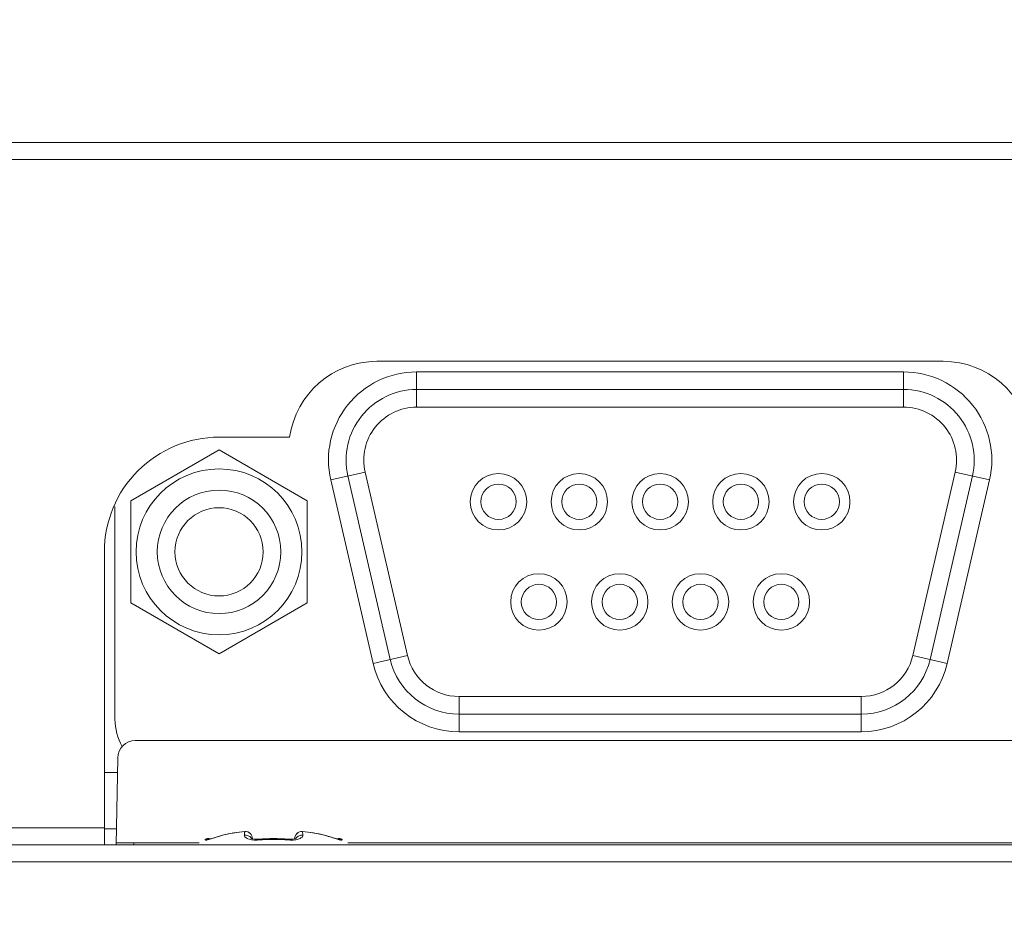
# Model space of a CAD drawing. Header units: centimetres. Extents: x -30 to 30, y -78 to 83.
# Tile 76 of 86: x 8.45 to 10.42, y 11.79 to 13.6. Entities that reach past the tile are written whole.
import ezdxf

# ---------------------------------------------------------------- set-up
doc = ezdxf.new("R2010")
doc.units = ezdxf.units.CM
doc.header["$MEASUREMENT"] = 0
doc.layers.add('LAYER_19952', color=7, linetype='Continuous')

msp = doc.modelspace()

# ---------------------------------------------------------------- linework, layer by layer
at = {"layer": 'LAYER_19952', "lineweight": 9}
for points, knots in [([(14.70398, 2.37993), (14.70398, 4.05129), (13.34908, 5.40619), (11.67772, 5.40619), (10.00637, 5.4062), (8.65146, 4.0513), (8.65146, 2.37994), (8.65145, 0.70859), (10.00635, -0.64632), (11.6777, -0.64633), (13.34906, -0.64633), (14.70396, 0.70856), (14.70398, 2.37992), (14.70494, 82.6052), (14.70398, -77.84535), (14.70398, 2.37993)], [0, 0, 0, 0, 0.25, 0.25, 0.25, 0.5, 0.5, 0.5, 0.75, 0.75, 0.75, 1, 1, 1, 1.00001, 1.00001, 1.00001, 1.00001]), ([(14.68276, 2.37993), (14.68276, 4.03957), (13.33736, 5.38498), (11.67772, 5.38498), (10.01808, 5.38499), (8.67267, 4.03958), (8.67267, 2.37994), (8.67266, 0.72031), (10.01806, -0.62511), (11.6777, -0.62511), (13.33734, -0.62512), (14.68275, 0.72028), (14.68276, 2.37992), (14.68324, 82.04264), (14.68276, -77.28279), (14.68276, 2.37993)], [0, 0, 0, 0, 0.25, 0.25, 0.25, 0.5, 0.5, 0.5, 0.75, 0.75, 0.75, 1, 1, 1, 1.00001, 1.00001, 1.00001, 1.00001]), ([(14.37872, 2.37993), (14.37872, 3.87166), (13.16944, 5.08094), (11.67772, 5.08094), (10.186, 5.08095), (8.97671, 3.87167), (8.97671, 2.37994), (8.9767, 0.88822), (10.18598, -0.32107), (11.6777, -0.32107), (13.16943, -0.32108), (14.37872, 0.8882), (14.37872, 2.37992), (14.37872, 73.98248), (14.37872, -69.22311), (14.37872, 2.37993)], [0, 0, 0, 0, 0.25, 0.25, 0.25, 0.5, 0.5, 0.5, 0.75, 0.75, 0.75, 1, 1, 1, 1.00001, 1.00001, 1.00001, 1.00001]), ([(9.24186, 12.89686), (9.18799, 12.89686), (9.13705, 12.87229), (9.10352, 12.83014), (9.06999, 12.78797), (9.05751, 12.73282), (9.06962, 12.68033)], [0, 0, 0, 0, 0.5, 0.5, 0.5, 1, 1, 1, 1]), ([(10.38985, 12.68033), (10.40197, 12.73282), (10.38949, 12.78797), (10.35596, 12.83014), (10.32242, 12.87229), (10.27149, 12.89686), (10.21762, 12.89686)], [0, 0, 0, 0, 0.5, 0.5, 0.5, 1, 1, 1, 1]), ([(9.24186, 12.86151), (9.19876, 12.86151), (9.15802, 12.84185), (9.13119, 12.80812), (9.10436, 12.7744), (9.09437, 12.73028), (9.10407, 12.68828)], [0, 0, 0, 0, 0.5, 0.5, 0.5, 1, 1, 1, 1]), ([(10.35541, 12.68828), (10.3651, 12.73028), (10.35512, 12.7744), (10.32829, 12.80812), (10.30146, 12.84185), (10.26071, 12.86151), (10.21762, 12.86151)], [0, 0, 0, 0, 0.5, 0.5, 0.5, 1, 1, 1, 1]), ([(9.24186, 12.82615), (9.20953, 12.82615), (9.17898, 12.81141), (9.15886, 12.78612), (9.13874, 12.76082), (9.13125, 12.72773), (9.13852, 12.69624)], [0, 0, 0, 0, 0.5, 0.5, 0.5, 1, 1, 1, 1]), ([(10.32096, 12.69624), (10.32823, 12.72773), (10.32074, 12.76082), (10.30062, 12.78612), (10.2805, 12.81141), (10.24994, 12.82615), (10.21762, 12.82615)], [0, 0, 0, 0, 0.5, 0.5, 0.5, 1, 1, 1, 1]), ([(8.8459, 12.76605), (8.78495, 12.76605), (8.72651, 12.74184), (8.68341, 12.69875), (8.64032, 12.65565), (8.61611, 12.5972), (8.61611, 12.53626)], [0, 0, 0, 0, 0.5, 0.5, 0.5, 1, 1, 1, 1]), ([(9.01206, 12.53626), (9.01206, 12.62803), (8.93767, 12.70242), (8.8459, 12.70242), (8.75413, 12.70242), (8.67974, 12.62803), (8.67974, 12.53626), (8.67974, 12.44449), (8.75413, 12.37009), (8.8459, 12.37009), (8.93767, 12.37009), (9.01206, 12.44449), (9.01206, 12.53626)], [0, 0, 0, 0, 0.25, 0.25, 0.25, 0.5, 0.5, 0.5, 0.75, 0.75, 0.75, 1, 1, 1, 1]), ([(9.46247, 12.63666), (9.46247, 12.6679), (9.43714, 12.69323), (9.4059, 12.69323), (9.37466, 12.69323), (9.34934, 12.6679), (9.34934, 12.63666), (9.34934, 12.60542), (9.37466, 12.58009), (9.4059, 12.58009), (9.43714, 12.58009), (9.46247, 12.60542), (9.46247, 12.63666)], [0, 0, 0, 0, 0.25, 0.25, 0.25, 0.5, 0.5, 0.5, 0.75, 0.75, 0.75, 1, 1, 1, 1]), ([(9.62439, 12.63666), (9.62439, 12.6679), (9.59906, 12.69323), (9.56782, 12.69323), (9.53658, 12.69323), (9.51126, 12.6679), (9.51126, 12.63666), (9.51126, 12.60542), (9.53658, 12.58009), (9.56782, 12.58009), (9.59906, 12.58009), (9.62439, 12.60542), (9.62439, 12.63666)], [0, 0, 0, 0, 0.25, 0.25, 0.25, 0.5, 0.5, 0.5, 0.75, 0.75, 0.75, 1, 1, 1, 1]), ([(9.78631, 12.63666), (9.78631, 12.6679), (9.76098, 12.69323), (9.72974, 12.69323), (9.69849, 12.69323), (9.67317, 12.6679), (9.67317, 12.63666), (9.67317, 12.60542), (9.69849, 12.58009), (9.72974, 12.58009), (9.76098, 12.58009), (9.78631, 12.60542), (9.78631, 12.63666)], [0, 0, 0, 0, 0.25, 0.25, 0.25, 0.5, 0.5, 0.5, 0.75, 0.75, 0.75, 1, 1, 1, 1]), ([(9.94822, 12.63666), (9.94822, 12.6679), (9.9229, 12.69323), (9.89166, 12.69323), (9.86041, 12.69323), (9.83509, 12.6679), (9.83509, 12.63666), (9.83509, 12.60542), (9.86041, 12.58009), (9.89166, 12.58009), (9.9229, 12.58009), (9.94822, 12.60542), (9.94822, 12.63666)], [0, 0, 0, 0, 0.25, 0.25, 0.25, 0.5, 0.5, 0.5, 0.75, 0.75, 0.75, 1, 1, 1, 1]), ([(10.11014, 12.63666), (10.11014, 12.6679), (10.08482, 12.69323), (10.05358, 12.69323), (10.02233, 12.69323), (9.99701, 12.6679), (9.99701, 12.63666), (9.99701, 12.60542), (10.02233, 12.58009), (10.05358, 12.58009), (10.08482, 12.58009), (10.11014, 12.60542), (10.11014, 12.63666)], [0, 0, 0, 0, 0.25, 0.25, 0.25, 0.5, 0.5, 0.5, 0.75, 0.75, 0.75, 1, 1, 1, 1]), ([(9.44126, 12.63666), (9.44126, 12.65618), (9.42542, 12.67201), (9.4059, 12.67201), (9.38637, 12.67201), (9.37055, 12.65618), (9.37055, 12.63666), (9.37055, 12.61713), (9.38637, 12.60131), (9.4059, 12.60131), (9.42542, 12.60131), (9.44126, 12.61713), (9.44126, 12.63666)], [0, 0, 0, 0, 0.25, 0.25, 0.25, 0.5, 0.5, 0.5, 0.75, 0.75, 0.75, 1, 1, 1, 1]), ([(9.60317, 12.63666), (9.60317, 12.65618), (9.58734, 12.67201), (9.56782, 12.67201), (9.54829, 12.67201), (9.53247, 12.65618), (9.53247, 12.63666), (9.53247, 12.61713), (9.54829, 12.60131), (9.56782, 12.60131), (9.58734, 12.60131), (9.60317, 12.61713), (9.60317, 12.63666)], [0, 0, 0, 0, 0.25, 0.25, 0.25, 0.5, 0.5, 0.5, 0.75, 0.75, 0.75, 1, 1, 1, 1]), ([(9.76509, 12.63666), (9.76509, 12.65618), (9.74926, 12.67201), (9.72974, 12.67201), (9.71021, 12.67201), (9.69439, 12.65618), (9.69439, 12.63666), (9.69439, 12.61713), (9.71021, 12.60131), (9.72974, 12.60131), (9.74926, 12.60131), (9.76509, 12.61713), (9.76509, 12.63666)], [0, 0, 0, 0, 0.25, 0.25, 0.25, 0.5, 0.5, 0.5, 0.75, 0.75, 0.75, 1, 1, 1, 1]), ([(9.92701, 12.63666), (9.92701, 12.65618), (9.91118, 12.67201), (9.89166, 12.67201), (9.87213, 12.67201), (9.85631, 12.65618), (9.85631, 12.63666), (9.85631, 12.61713), (9.87213, 12.60131), (9.89166, 12.60131), (9.91118, 12.60131), (9.92701, 12.61713), (9.92701, 12.63666)], [0, 0, 0, 0, 0.25, 0.25, 0.25, 0.5, 0.5, 0.5, 0.75, 0.75, 0.75, 1, 1, 1, 1]), ([(10.08893, 12.63666), (10.08893, 12.65618), (10.0731, 12.67201), (10.05358, 12.67201), (10.03405, 12.67201), (10.01822, 12.65618), (10.01822, 12.63666), (10.01822, 12.61713), (10.03405, 12.60131), (10.05358, 12.60131), (10.0731, 12.60131), (10.08893, 12.61713), (10.08893, 12.63666)], [0, 0, 0, 0, 0.25, 0.25, 0.25, 0.5, 0.5, 0.5, 0.75, 0.75, 0.75, 1, 1, 1, 1]), ([(8.96964, 12.53626), (8.96964, 12.60459), (8.91424, 12.65999), (8.8459, 12.65999), (8.77756, 12.65999), (8.72217, 12.60459), (8.72217, 12.53626), (8.72217, 12.46792), (8.77756, 12.41252), (8.8459, 12.41252), (8.91424, 12.41252), (8.96964, 12.46792), (8.96964, 12.53626)], [0, 0, 0, 0, 0.25, 0.25, 0.25, 0.5, 0.5, 0.5, 0.75, 0.75, 0.75, 1, 1, 1, 1]), ([(8.93429, 12.53626), (8.93429, 12.58507), (8.89471, 12.62464), (8.8459, 12.62464), (8.79709, 12.62464), (8.75752, 12.58507), (8.75752, 12.53626), (8.75752, 12.48744), (8.79709, 12.44787), (8.8459, 12.44787), (8.89471, 12.44787), (8.93429, 12.48744), (8.93429, 12.53626)], [0, 0, 0, 0, 0.25, 0.25, 0.25, 0.5, 0.5, 0.5, 0.75, 0.75, 0.75, 1, 1, 1, 1]), ([(9.54343, 12.43585), (9.54343, 12.46709), (9.5181, 12.49242), (9.48686, 12.49242), (9.45562, 12.49242), (9.4303, 12.46709), (9.4303, 12.43585), (9.4303, 12.40461), (9.45562, 12.37929), (9.48686, 12.37929), (9.5181, 12.37929), (9.54343, 12.40461), (9.54343, 12.43585)], [0, 0, 0, 0, 0.25, 0.25, 0.25, 0.5, 0.5, 0.5, 0.75, 0.75, 0.75, 1, 1, 1, 1]), ([(9.70535, 12.43585), (9.70535, 12.46709), (9.68002, 12.49242), (9.64878, 12.49242), (9.61754, 12.49242), (9.59222, 12.46709), (9.59222, 12.43585), (9.59222, 12.40461), (9.61754, 12.37929), (9.64878, 12.37929), (9.68002, 12.37929), (9.70535, 12.40461), (9.70535, 12.43585)], [0, 0, 0, 0, 0.25, 0.25, 0.25, 0.5, 0.5, 0.5, 0.75, 0.75, 0.75, 1, 1, 1, 1]), ([(9.86727, 12.43585), (9.86727, 12.46709), (9.84194, 12.49242), (9.8107, 12.49242), (9.77945, 12.49242), (9.75413, 12.46709), (9.75413, 12.43585), (9.75413, 12.40461), (9.77945, 12.37929), (9.8107, 12.37929), (9.84194, 12.37929), (9.86727, 12.40461), (9.86727, 12.43585)], [0, 0, 0, 0, 0.25, 0.25, 0.25, 0.5, 0.5, 0.5, 0.75, 0.75, 0.75, 1, 1, 1, 1]), ([(10.02918, 12.43585), (10.02918, 12.46709), (10.00386, 12.49242), (9.97262, 12.49242), (9.94137, 12.49242), (9.91605, 12.46709), (9.91605, 12.43585), (9.91605, 12.40461), (9.94137, 12.37929), (9.97262, 12.37929), (10.00386, 12.37929), (10.02918, 12.40461), (10.02918, 12.43585)], [0, 0, 0, 0, 0.25, 0.25, 0.25, 0.5, 0.5, 0.5, 0.75, 0.75, 0.75, 1, 1, 1, 1]), ([(9.52222, 12.43585), (9.52222, 12.45537), (9.50638, 12.47121), (9.48686, 12.47121), (9.46733, 12.47121), (9.45151, 12.45537), (9.45151, 12.43585), (9.45151, 12.41632), (9.46733, 12.4005), (9.48686, 12.4005), (9.50638, 12.4005), (9.52222, 12.41632), (9.52222, 12.43585)], [0, 0, 0, 0, 0.25, 0.25, 0.25, 0.5, 0.5, 0.5, 0.75, 0.75, 0.75, 1, 1, 1, 1]), ([(9.68413, 12.43585), (9.68413, 12.45537), (9.6683, 12.47121), (9.64878, 12.47121), (9.62925, 12.47121), (9.61343, 12.45537), (9.61343, 12.43585), (9.61343, 12.41632), (9.62925, 12.4005), (9.64878, 12.4005), (9.6683, 12.4005), (9.68413, 12.41632), (9.68413, 12.43585)], [0, 0, 0, 0, 0.25, 0.25, 0.25, 0.5, 0.5, 0.5, 0.75, 0.75, 0.75, 1, 1, 1, 1]), ([(9.84605, 12.43585), (9.84605, 12.45537), (9.83022, 12.47121), (9.8107, 12.47121), (9.79117, 12.47121), (9.77535, 12.45537), (9.77535, 12.43585), (9.77535, 12.41632), (9.79117, 12.4005), (9.8107, 12.4005), (9.83022, 12.4005), (9.84605, 12.41632), (9.84605, 12.43585)], [0, 0, 0, 0, 0.25, 0.25, 0.25, 0.5, 0.5, 0.5, 0.75, 0.75, 0.75, 1, 1, 1, 1]), ([(10.00797, 12.43585), (10.00797, 12.45537), (9.99214, 12.47121), (9.97262, 12.47121), (9.95309, 12.47121), (9.93727, 12.45537), (9.93727, 12.43585), (9.93727, 12.41632), (9.95309, 12.4005), (9.97262, 12.4005), (9.99214, 12.4005), (10.00797, 12.41632), (10.00797, 12.43585)], [0, 0, 0, 0, 0.25, 0.25, 0.25, 0.5, 0.5, 0.5, 0.75, 0.75, 0.75, 1, 1, 1, 1]), ([(8.91278, 11.96168), (8.91278, 11.96564), (8.91113, 11.96941), (8.90822, 11.97209), (8.90531, 11.97477), (8.90142, 11.9761), (8.89748, 11.97578)], [0, 0, 0, 0, 0.5, 0.5, 0.5, 1, 1, 1, 1]), ([(9.01293, 11.97578), (9.009, 11.9761), (9.0051, 11.97477), (9.00219, 11.97209), (8.99928, 11.96941), (8.99763, 11.96564), (8.99763, 11.96168)], [0, 0, 0, 0, 0.5, 0.5, 0.5, 1, 1, 1, 1]), ([(8.8184, 11.95886), (8.81845, 11.95878), (8.81855, 11.95873), (8.81865, 11.9587), (8.81879, 11.95865), (8.81894, 11.95864), (8.8191, 11.95864), (8.81959, 11.95862), (8.82007, 11.95868), (8.82056, 11.95876), (8.82129, 11.95888), (8.822, 11.95903), (8.82272, 11.9592), (8.82364, 11.95942), (8.82456, 11.95967), (8.82548, 11.95993)], [0, 0, 0, 0, 0.2, 0.2, 0.2, 0.4, 0.4, 0.4, 0.6, 0.6, 0.6, 0.8, 0.8, 0.8, 1, 1, 1, 1]), ([(8.82861, 11.96122), (8.82861, 11.96122), (8.82695, 11.96078), (8.82695, 11.96078), (8.82695, 11.96078), (8.82575, 11.96049), (8.82575, 11.96049), (8.82575, 11.96049), (8.82541, 11.96042), (8.82541, 11.96042)], [0, 0, 0, 0, 0.3333333, 0.3333333, 0.3333333, 0.6666667, 0.6666667, 0.6666667, 1, 1, 1, 1]), ([(8.82589, 11.96004), (8.8278, 11.96059), (8.8297, 11.96116), (8.83161, 11.96175), (8.83383, 11.96243), (8.83604, 11.96313), (8.83826, 11.96381), (8.84316, 11.96533), (8.84807, 11.96682), (8.853, 11.9682)], [0, 0, 0, 0, 0.3333333, 0.3333333, 0.3333333, 0.6666667, 0.6666667, 0.6666667, 1, 1, 1, 1]), ([(8.85296, 11.96835), (8.85296, 11.96835), (8.85056, 11.96768), (8.85056, 11.96768), (8.85056, 11.96768), (8.8465, 11.96651), (8.8465, 11.96651)], [0, 0, 0, 0, 0.5, 0.5, 0.5, 1, 1, 1, 1]), ([(8.853, 11.9682), (8.86025, 11.97022), (8.86763, 11.9718), (8.87506, 11.97301), (8.88249, 11.97423), (8.88997, 11.97509), (8.89748, 11.97573)], [0, 0, 0, 0, 0.5, 0.5, 0.5, 1, 1, 1, 1]), ([(8.89649, 11.9682), (8.89646, 11.9676), (8.89659, 11.96698), (8.89683, 11.96643), (8.89712, 11.96574), (8.8976, 11.96515), (8.89813, 11.96463), (8.89883, 11.96394), (8.89963, 11.96337), (8.90047, 11.96287), (8.90153, 11.96224), (8.90266, 11.96171), (8.90381, 11.96127), (8.90522, 11.96072), (8.90667, 11.96029), (8.90813, 11.95994), (8.90985, 11.95953), (8.91158, 11.95924), (8.91333, 11.95903), (8.91528, 11.95879), (8.91725, 11.95867), (8.91921, 11.95864), (8.92131, 11.9586), (8.9234, 11.95867), (8.92548, 11.95886)], [0, 0, 0, 0, 0.125, 0.125, 0.125, 0.25, 0.25, 0.25, 0.375, 0.375, 0.375, 0.5, 0.5, 0.5, 0.625, 0.625, 0.625, 0.75, 0.75, 0.75, 0.875, 0.875, 0.875, 1, 1, 1, 1]), ([(8.89748, 11.97573), (8.89734, 11.97536), (8.89729, 11.97497), (8.89724, 11.97458), (8.89717, 11.97406), (8.8971, 11.97353), (8.89703, 11.97301), (8.89694, 11.97231), (8.89683, 11.97161), (8.89674, 11.9709), (8.89663, 11.97001), (8.89654, 11.9691), (8.89649, 11.9682)], [0, 0, 0, 0, 0.25, 0.25, 0.25, 0.5, 0.5, 0.5, 0.75, 0.75, 0.75, 1, 1, 1, 1]), ([(8.90993, 11.96293), (8.9084, 11.96488), (8.90631, 11.96643), (8.90397, 11.96735), (8.90159, 11.96828), (8.89898, 11.96856), (8.89649, 11.9682)], [0, 0, 0, 0, 0.5, 0.5, 0.5, 1, 1, 1, 1]), ([(8.89748, 11.97573), (8.8994, 11.97589), (8.90139, 11.97564), (8.90323, 11.97501), (8.90508, 11.97438), (8.90678, 11.97337), (8.90822, 11.97205), (8.90965, 11.97074), (8.91081, 11.96913), (8.91159, 11.96735), (8.91237, 11.96557), (8.91278, 11.96361), (8.91278, 11.96168)], [0, 0, 0, 0, 0.25, 0.25, 0.25, 0.5, 0.5, 0.5, 0.75, 0.75, 0.75, 1, 1, 1, 1]), ([(8.91389, 11.9611), (8.91389, 11.9611), (8.91117, 11.96178), (8.91117, 11.96178), (8.91117, 11.96178), (8.90968, 11.96236), (8.90968, 11.96236), (8.90968, 11.96236), (8.90941, 11.9625), (8.90941, 11.9625)], [0, 0, 0, 0, 0.3333333, 0.3333333, 0.3333333, 0.6666667, 0.6666667, 0.6666667, 1, 1, 1, 1]), ([(8.92586, 11.96055), (8.92586, 11.96055), (8.92229, 11.96039), (8.92229, 11.96039), (8.92229, 11.96039), (8.91769, 11.96057), (8.91769, 11.96057), (8.91769, 11.96057), (8.91389, 11.9611), (8.91389, 11.9611)], [0, 0, 0, 0, 0.3333333, 0.3333333, 0.3333333, 0.6666667, 0.6666667, 0.6666667, 1, 1, 1, 1]), ([(8.92586, 11.96055), (8.9258, 11.96054), (8.92577, 11.96048), (8.92574, 11.96043), (8.92567, 11.96032), (8.92565, 11.96021), (8.92563, 11.96011), (8.9256, 11.95994), (8.92557, 11.95975), (8.92555, 11.95958), (8.92552, 11.95934), (8.9255, 11.9591), (8.92548, 11.95886)], [0, 0, 0, 0, 0.25, 0.25, 0.25, 0.5, 0.5, 0.5, 0.75, 0.75, 0.75, 1, 1, 1, 1]), ([(8.99928, 11.9618), (8.99928, 11.9618), (8.99658, 11.96111), (8.99658, 11.96111), (8.99658, 11.96111), (8.9928, 11.96057), (8.9928, 11.96057), (8.9928, 11.96057), (8.98823, 11.96039), (8.98823, 11.96039), (8.98823, 11.96039), (8.98455, 11.96055), (8.98455, 11.96055)], [0, 0, 0, 0, 0.25, 0.25, 0.25, 0.5, 0.5, 0.5, 0.75, 0.75, 0.75, 1, 1, 1, 1]), ([(8.98455, 11.96055), (8.98461, 11.96054), (8.98464, 11.96048), (8.98467, 11.96043), (8.98474, 11.96032), (8.98476, 11.96021), (8.98478, 11.96011), (8.98481, 11.95994), (8.98484, 11.95975), (8.98486, 11.95958), (8.98489, 11.95934), (8.98491, 11.9591), (8.98493, 11.95886)], [0, 0, 0, 0, 0.25, 0.25, 0.25, 0.5, 0.5, 0.5, 0.75, 0.75, 0.75, 1, 1, 1, 1]), ([(8.98493, 11.95886), (8.98701, 11.95868), (8.98911, 11.95861), (8.99121, 11.95864), (8.99316, 11.95867), (8.99513, 11.95879), (8.99708, 11.95903), (8.99883, 11.95924), (9.00057, 11.95953), (9.00228, 11.95994), (9.00374, 11.96029), (9.00519, 11.96072), (9.0066, 11.96127), (9.00775, 11.96171), (9.00888, 11.96224), (9.00994, 11.96287), (9.01078, 11.96337), (9.01158, 11.96393), (9.01228, 11.96463), (9.01281, 11.96515), (9.01329, 11.96574), (9.01358, 11.96643), (9.01382, 11.96698), (9.01395, 11.9676), (9.01392, 11.9682)], [0, 0, 0, 0, 0.125, 0.125, 0.125, 0.25, 0.25, 0.25, 0.375, 0.375, 0.375, 0.5, 0.5, 0.5, 0.625, 0.625, 0.625, 0.75, 0.75, 0.75, 0.875, 0.875, 0.875, 1, 1, 1, 1]), ([(9.00084, 11.96238), (9.00084, 11.96238), (9.00101, 11.9625), (9.00101, 11.9625), (9.00101, 11.9625), (9.00074, 11.96236), (9.00074, 11.96236), (9.00074, 11.96236), (8.99928, 11.9618), (8.99928, 11.9618)], [0, 0, 0, 0, 0.3333333, 0.3333333, 0.3333333, 0.6666667, 0.6666667, 0.6666667, 1, 1, 1, 1]), ([(9.00036, 11.96278), (9.00188, 11.96477), (9.00399, 11.96637), (9.00635, 11.96731), (9.00875, 11.96827), (9.01141, 11.96856), (9.01392, 11.9682)], [0, 0, 0, 0, 0.5, 0.5, 0.5, 1, 1, 1, 1]), ([(9.01392, 11.9682), (9.01387, 11.9691), (9.01378, 11.97001), (9.01367, 11.9709), (9.01358, 11.97161), (9.01348, 11.97231), (9.01338, 11.97301), (9.01331, 11.97353), (9.01324, 11.97406), (9.01317, 11.97458), (9.01313, 11.97497), (9.01308, 11.97537), (9.01293, 11.97573)], [0, 0, 0, 0, 0.25, 0.25, 0.25, 0.5, 0.5, 0.5, 0.75, 0.75, 0.75, 1, 1, 1, 1]), ([(9.01293, 11.97573), (9.02044, 11.97509), (9.02792, 11.97423), (9.03536, 11.97301), (9.04279, 11.9718), (9.05016, 11.97022), (9.05741, 11.9682)], [0, 0, 0, 0, 0.5, 0.5, 0.5, 1, 1, 1, 1]), ([(9.05741, 11.9682), (9.06239, 11.9668), (9.06734, 11.9653), (9.07228, 11.96377), (9.07451, 11.96308), (9.07675, 11.96238), (9.07898, 11.9617), (9.08088, 11.96111), (9.08279, 11.96053), (9.08471, 11.95999)], [0, 0, 0, 0, 0.3333333, 0.3333333, 0.3333333, 0.6666667, 0.6666667, 0.6666667, 1, 1, 1, 1]), ([(9.08539, 11.96035), (9.08539, 11.96035), (9.08532, 11.96036), (9.08532, 11.96036), (9.08532, 11.96036), (9.08466, 11.96049), (9.08466, 11.96049), (9.08466, 11.96049), (9.08346, 11.96078), (9.08346, 11.96078)], [0, 0, 0, 0, 0.3333333, 0.3333333, 0.3333333, 0.6666667, 0.6666667, 0.6666667, 1, 1, 1, 1]), ([(9.08534, 11.95982), (9.0862, 11.95958), (9.08707, 11.95935), (9.08795, 11.95915), (9.08862, 11.95899), (9.08928, 11.95885), (9.08997, 11.95874), (9.09043, 11.95867), (9.0909, 11.95862), (9.09136, 11.95864), (9.0915, 11.95864), (9.09165, 11.95865), (9.09179, 11.9587), (9.09188, 11.95873), (9.09197, 11.95878), (9.09201, 11.95886)], [0, 0, 0, 0, 0.2, 0.2, 0.2, 0.4, 0.4, 0.4, 0.6, 0.6, 0.6, 0.8, 0.8, 0.8, 1, 1, 1, 1])]:
    msp.add_open_spline(points, degree=3, knots=knots, dxfattribs=at)
for points in [[(3.94725, 13.35646), (3.94725, 13.35646), (19.40818, 13.35646), (19.40818, 13.35646)], [(17.31193, 13.32233), (17.31193, 13.32233), (5.90209, 13.32233), (5.90209, 13.32233)], [(9.16235, 12.91807), (9.07428, 12.91807), (8.99964, 12.85325), (8.98732, 12.76605)], [(10.29714, 12.91807), (10.29714, 12.91807), (9.16235, 12.91807), (9.16235, 12.91807)], [(10.47216, 12.76605), (10.45983, 12.85325), (10.3852, 12.91807), (10.29714, 12.91807)], [(9.24186, 12.89686), (9.24186, 12.89686), (9.24186, 12.82615), (9.24186, 12.82615)], [(9.24186, 12.89686), (9.24186, 12.89686), (10.21762, 12.89686), (10.21762, 12.89686)], [(10.21762, 12.82615), (10.21762, 12.82615), (10.21762, 12.89686), (10.21762, 12.89686)], [(9.24186, 12.86151), (9.24186, 12.86151), (10.21762, 12.86151), (10.21762, 12.86151)], [(10.21762, 12.82615), (10.21762, 12.82615), (9.24186, 12.82615), (9.24186, 12.82615)], [(8.98732, 12.76605), (8.98732, 12.76605), (8.84587, 12.76605), (8.84587, 12.76605)], [(8.66914, 12.63831), (8.66914, 12.63831), (8.8459, 12.74037), (8.8459, 12.74037)], [(8.8459, 12.74037), (8.8459, 12.74037), (9.02267, 12.63831), (9.02267, 12.63831)], [(9.13852, 12.69624), (9.13852, 12.69624), (9.06962, 12.68033), (9.06962, 12.68033)], [(9.18895, 12.32061), (9.18895, 12.32061), (9.10407, 12.68828), (9.10407, 12.68828)], [(9.2234, 12.32856), (9.2234, 12.32856), (9.13852, 12.69624), (9.13852, 12.69624)], [(10.32096, 12.69624), (10.32096, 12.69624), (10.23607, 12.32856), (10.23607, 12.32856)], [(10.35541, 12.68828), (10.35541, 12.68828), (10.27052, 12.32061), (10.27052, 12.32061)], [(10.38985, 12.68033), (10.38985, 12.68033), (10.32096, 12.69624), (10.32096, 12.69624)], [(9.06962, 12.68033), (9.06962, 12.68033), (9.15451, 12.31265), (9.15451, 12.31265)], [(10.30497, 12.31265), (10.30497, 12.31265), (10.38985, 12.68033), (10.38985, 12.68033)], [(8.66914, 12.4342), (8.66914, 12.4342), (8.66914, 12.63831), (8.66914, 12.63831)], [(9.02267, 12.63831), (9.02267, 12.63831), (9.02267, 12.4342), (9.02267, 12.4342)], [(8.63732, 12.2004), (8.63732, 12.2004), (8.63732, 12.62688), (8.63732, 12.62688)], [(8.61611, 12.53623), (8.61611, 12.53623), (8.61611, 11.94939), (8.61611, 11.94939)], [(8.8459, 12.33214), (8.8459, 12.33214), (8.66914, 12.4342), (8.66914, 12.4342)], [(9.02267, 12.4342), (9.02267, 12.4342), (8.8459, 12.33214), (8.8459, 12.33214)], [(9.15451, 12.31265), (9.15451, 12.31265), (9.2234, 12.32856), (9.2234, 12.32856)], [(9.15451, 12.31265), (9.17302, 12.23246), (9.24444, 12.17565), (9.32675, 12.17565)], [(9.18895, 12.32061), (9.20377, 12.25645), (9.2609, 12.211), (9.32675, 12.211)], [(9.2234, 12.32856), (9.23451, 12.28044), (9.27736, 12.24636), (9.32675, 12.24636)], [(10.13273, 12.24636), (10.18212, 12.24636), (10.22497, 12.28044), (10.23607, 12.32856)], [(10.13273, 12.211), (10.19858, 12.211), (10.25571, 12.25645), (10.27052, 12.32061)], [(10.13273, 12.17565), (10.21504, 12.17565), (10.28645, 12.23246), (10.30497, 12.31265)], [(10.23607, 12.32856), (10.23607, 12.32856), (10.30497, 12.31265), (10.30497, 12.31265)], [(9.32675, 12.24636), (9.32675, 12.24636), (9.32675, 12.17565), (9.32675, 12.17565)], [(9.32675, 12.24636), (9.32675, 12.24636), (10.13273, 12.24636), (10.13273, 12.24636)], [(10.13273, 12.17565), (10.13273, 12.17565), (10.13273, 12.24636), (10.13273, 12.24636)], [(8.63732, 12.2004), (8.63732, 12.18142), (8.64241, 12.16279), (8.65206, 12.14646)], [(10.13273, 12.211), (10.13273, 12.211), (9.32675, 12.211), (9.32675, 12.211)], [(10.13273, 12.17565), (10.13273, 12.17565), (9.32675, 12.17565), (9.32675, 12.17565)], [(8.6781, 12.15797), (8.65881, 12.15797), (8.64309, 12.14252), (8.64275, 12.12324)], [(8.6781, 12.15797), (8.6781, 12.15797), (10.78138, 12.15797), (10.78138, 12.15797)], [(8.63971, 11.94939), (8.63971, 11.94939), (8.64275, 12.12324), (8.64275, 12.12324)], [(8.61611, 12.09434), (8.61611, 12.09434), (8.64225, 12.09434), (8.64225, 12.09434)], [(5.94884, 11.9835), (5.94884, 11.9835), (8.61611, 11.9835), (8.61611, 11.9835)], [(8.61611, 11.98121), (8.61611, 11.98121), (8.64027, 11.98121), (8.64027, 11.98121)], [(9.01293, 11.97573), (9.00893, 11.97606), (9.00497, 11.97467), (9.00204, 11.97191)], [(8.82796, 11.96106), (8.82447, 11.96209), (8.82072, 11.96173), (8.81749, 11.96007)], [(8.81749, 11.96007), (8.81749, 11.96007), (8.8184, 11.95886), (8.8184, 11.95886)], [(8.82545, 11.96054), (8.82299, 11.9606), (8.82057, 11.96002), (8.8184, 11.95886)], [(8.82576, 11.96053), (8.82566, 11.96053), (8.82555, 11.96054), (8.82545, 11.96054)], [(8.82548, 11.95993), (8.82562, 11.95997), (8.82576, 11.96001), (8.82589, 11.96004)], [(8.8307, 11.9618), (8.8307, 11.9618), (8.82857, 11.96121), (8.82857, 11.96121)], [(8.83321, 11.96255), (8.83321, 11.96255), (8.83066, 11.9618), (8.83066, 11.9618)], [(8.84285, 11.96544), (8.84285, 11.96544), (8.83315, 11.96253), (8.83315, 11.96253)], [(8.84662, 11.96655), (8.84662, 11.96655), (8.84275, 11.96541), (8.84275, 11.96541)], [(8.8505, 11.96766), (8.8505, 11.96766), (8.85044, 11.96764), (8.85044, 11.96764)], [(8.86574, 11.97141), (8.86574, 11.97141), (8.85296, 11.96835), (8.85296, 11.96835)], [(8.85296, 11.96835), (8.85296, 11.96835), (8.853, 11.9682), (8.853, 11.9682)], [(8.88151, 11.97406), (8.88151, 11.97406), (8.86567, 11.97139), (8.86567, 11.97139)], [(8.89747, 11.97578), (8.89747, 11.97578), (8.88145, 11.97404), (8.88145, 11.97404)], [(8.89748, 11.97573), (8.89748, 11.97573), (8.89747, 11.97578), (8.89747, 11.97578)], [(8.91061, 11.96197), (8.9104, 11.9623), (8.91017, 11.96262), (8.90993, 11.96293)], [(8.91278, 11.96138), (8.91278, 11.96138), (8.91278, 11.96168), (8.91278, 11.96168)], [(8.98493, 11.95886), (8.96514, 11.96047), (8.94527, 11.96047), (8.92548, 11.95886)], [(8.98455, 11.96055), (8.96502, 11.962), (8.94539, 11.962), (8.92586, 11.96055)], [(8.99763, 11.96168), (8.99763, 11.96336), (8.99794, 11.96507), (8.99853, 11.96664)], [(8.99763, 11.96168), (8.99763, 11.96168), (8.99763, 11.96138), (8.99763, 11.96138)], [(8.99966, 11.96896), (8.99922, 11.96822), (8.99884, 11.96745), (8.99853, 11.96664)], [(9.00146, 11.97132), (9.00078, 11.9706), (9.00018, 11.96981), (8.99966, 11.96896)], [(9.00036, 11.96278), (9.00016, 11.96252), (8.99997, 11.96225), (8.9998, 11.96197)], [(9.00204, 11.97191), (9.00184, 11.97172), (9.00164, 11.97153), (9.00146, 11.97132)], [(9.01294, 11.97578), (9.01294, 11.97578), (9.01293, 11.97573), (9.01293, 11.97573)], [(9.02902, 11.97404), (9.02902, 11.97404), (9.01294, 11.97578), (9.01294, 11.97578)], [(9.04479, 11.97139), (9.04479, 11.97139), (9.02896, 11.97404), (9.02896, 11.97404)], [(9.05745, 11.96835), (9.05745, 11.96835), (9.04474, 11.97139), (9.04474, 11.97139)], [(9.05745, 11.96835), (9.05745, 11.96835), (9.05741, 11.9682), (9.05741, 11.9682)], [(9.05997, 11.96764), (9.05997, 11.96764), (9.05745, 11.96835), (9.05745, 11.96835)], [(9.0639, 11.96651), (9.0639, 11.96651), (9.05984, 11.96768), (9.05984, 11.96768)], [(9.07106, 11.96439), (9.07106, 11.96439), (9.06378, 11.96655), (9.06378, 11.96655)], [(9.07724, 11.96253), (9.07724, 11.96253), (9.06765, 11.96541), (9.06765, 11.96541)], [(9.07973, 11.9618), (9.07973, 11.9618), (9.07717, 11.96255), (9.07717, 11.96255)], [(9.08181, 11.96121), (9.08181, 11.96121), (9.07968, 11.96182), (9.07968, 11.96182)], [(9.08346, 11.96078), (9.08346, 11.96078), (9.08177, 11.96122), (9.08177, 11.96122)], [(9.09293, 11.96006), (9.08969, 11.96173), (9.08595, 11.96209), (9.08245, 11.96106)], [(9.08542, 11.96054), (9.08516, 11.96055), (9.08491, 11.96054), (9.08466, 11.96052)], [(9.08471, 11.95999), (9.08492, 11.95993), (9.08513, 11.95987), (9.08534, 11.95982)], [(9.08542, 11.96054), (9.08769, 11.96052), (9.09001, 11.95993), (9.09201, 11.95886)], [(9.09201, 11.95886), (9.09201, 11.95886), (9.09293, 11.96006), (9.09293, 11.96006)], [(10.87945, 11.94939), (10.87945, 11.94939), (5.70151, 11.94939), (5.70151, 11.94939)], [(8.63978, 11.95292), (8.63978, 11.95292), (8.80614, 11.95292), (8.80614, 11.95292)], [(8.67507, 11.9496), (8.67507, 11.9496), (8.67512, 11.95292), (8.67512, 11.95292)], [(9.10427, 11.95292), (9.10427, 11.95292), (10.8197, 11.95292), (10.8197, 11.95292)], [(10.87945, 11.91527), (10.87945, 11.91527), (5.70151, 11.91527), (5.70151, 11.91527)]]:
    msp.add_open_spline(points, degree=3, dxfattribs=at)

doc.saveas('drawing.dxf')
